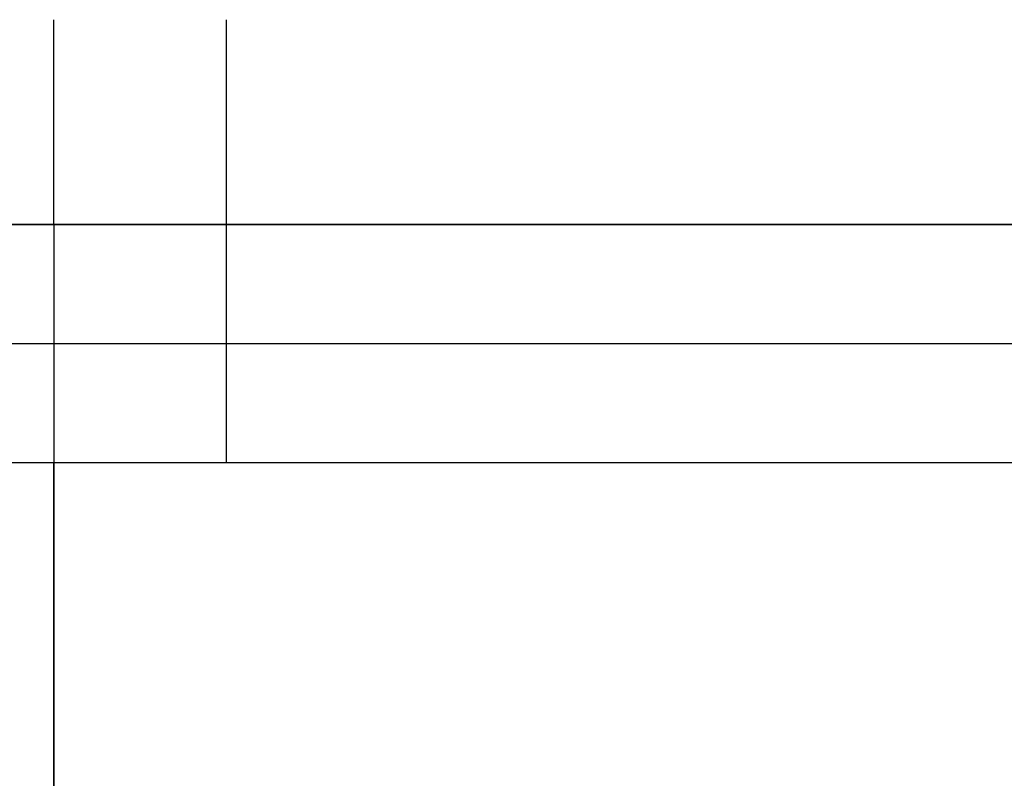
# Model space of a CAD drawing. Extents: x -32 to 144, y -30 to 75.
# Tile 41 of 47: x 124 to 136, y 21 to 30. Entities that reach past the tile are written whole.
import ezdxf

# ---------------------------------------------------------------- set-up
doc = ezdxf.new("R2010")
doc.units = 0
doc.layers.add('DEFAULT', color=7, linetype='CONTINUOUS')

msp = doc.modelspace()

# ---------------------------------------------------------------- linework, layer by layer
at = {"layer": 'DEFAULT'}
for p, q in [((140.1, 27.258, -20), (109.1, 27.258, -20)), ((113.1, 27.258, 20), (140.1, 27.258, 20)), ((124.6, 27.258, -20), (124.6, 24.5, -20)), ((126.6, 27.258, 20), (126.6, 24.5, 20)), ((109.1, 25.879, -20), (140.1, 25.879, -20)), ((113.1, 25.879, 20), (140.1, 25.879, 20)), ((109.1, 24.5, -20), (140.1, 24.5, -20)), ((113.1, 24.5, 20), (140.1, 24.5, 20))]:
    msp.add_line(p, q, dxfattribs=at)
at = {"layer": 'DEFAULT', "extrusion": (1, 0, 0)}
for centre, radius, start, end in [((27.258, -17.5, 124.6), 2.5, 270, 341.6582), ((27.258, 17.5, 126.6), 2.5, 18.3418, 90), ((24.5, 24.5, 124.6), 4.5, 180, 270), ((24.5, -24.5, 124.6), 4.5, 90, 180)]:
    msp.add_arc(centre, radius, start, end, dxfattribs=at)

doc.saveas('drawing.dxf')
